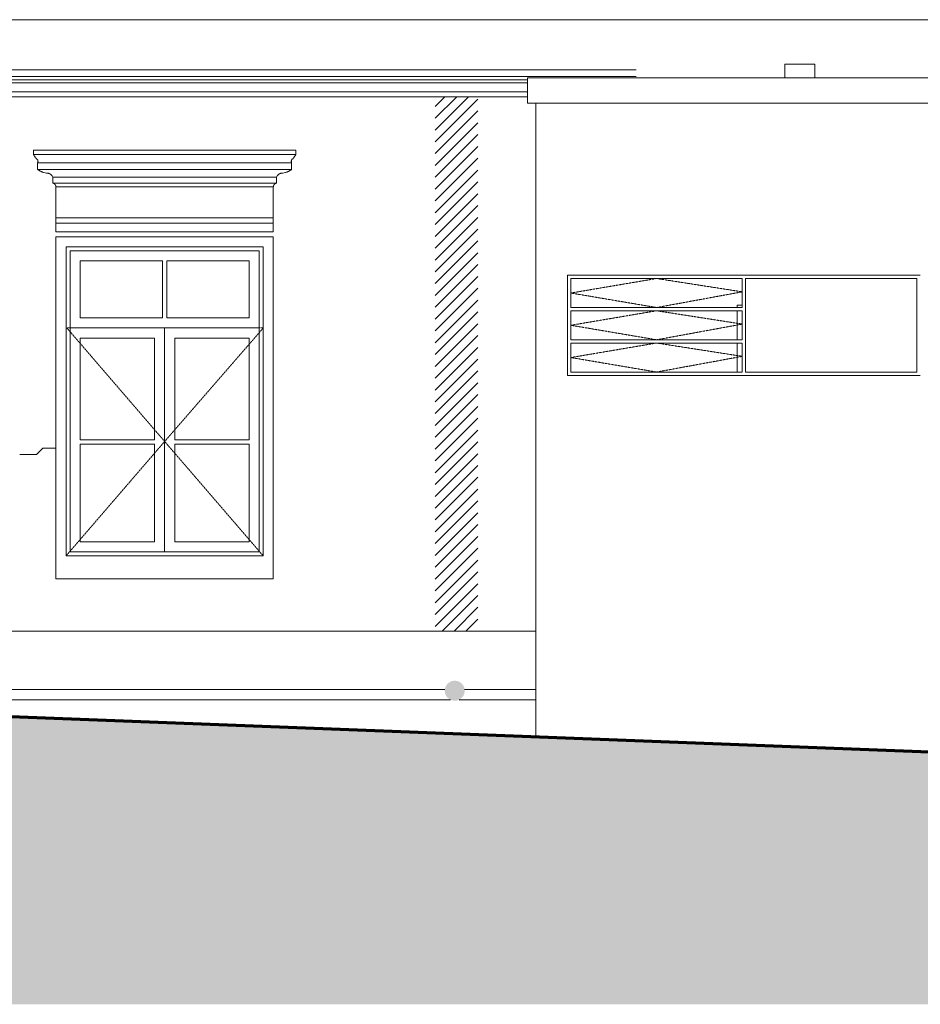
# Model space of a CAD drawing. Header units: millimetres. Extents: x -5998 to 64464, y -2232 to 8822.
# Tile 9 of 52: x -1656 to 3731, y -953 to 4939. Entities that reach past the tile are written whole.
import ezdxf

# ---------------------------------------------------------------- set-up
doc = ezdxf.new("R2010")
doc.units = ezdxf.units.MM
doc.linetypes.add('_Tracejado pequeno', pattern=[2.25, 1.5, -0.75])
for name, color, linetype, lineweight in [('A-DETL', 90, 'Continuous', 18), ('A-DETL-GENF', 92, 'Continuous', 18), ('A-FLOR', 192, 'Continuous', 18), ('A-FLOR-PATT', 8, 'Continuous', 18), ('A-GENM', 13, 'Continuous', 18), ('A-GLAZ', 151, 'Continuous', 18), ('A-GLAZ-HDLN', 1, '_Tracejado pequeno', 18), ('A-ROOF', 132, 'Continuous', 18), ('A-WALL', 113, 'Continuous', 18)]:
    doc.layers.add(name, color=color, linetype=linetype, lineweight=lineweight)

# ---------------------------------------------------------------- blocks, each defined once
blk = doc.blocks.new('Window_CV - Window_CV - 1 divisão-4329170-ELEVAÇÃO 3 - MAPEAMENTO DE DANOS')
at = {"layer": 'A-GLAZ'}
for p, q in [((-138.9, 3640), (-1438.9, 3640)), ((-1438.9, 3640), (-1438.9, 1594)), ((-138.9, 1594), (-138.9, 3640)), ((-1378.9, 1730), (-1378.9, 3580)), ((-1378.9, 3580), (-198.9, 3580)), ((-1353.9, 3555), (-1353.9, 1755)), ((-1353.9, 3555), (-223.9, 3555)), ((-223.9, 1755), (-223.9, 3555)), ((-198.9, 3580), (-198.9, 1730)), ((-1293.9, 3495), (-1293.9, 3154)), ((-801.4, 3495), (-1293.9, 3495)), ((-801.4, 3154), (-801.4, 3495)), ((-776.4, 3495), (-776.4, 3154)), ((-283.9, 3495), (-776.4, 3495)), ((-283.9, 3154), (-283.9, 3495)), ((-801.4, 3154), (-1293.9, 3154)), ((-283.9, 3154), (-776.4, 3154)), ((-1353.9, 3094), (-223.9, 3094)), ((-788.9, 3094), (-1353.9, 3094)), ((-788.9, 3094), (-788.9, 1755)), ((-788.9, 1755), (-788.9, 3094)), ((-223.9, 3094), (-788.9, 3094)), ((-1293.9, 2424.5), (-1293.9, 3034)), ((-1293.9, 3034), (-848.9, 3034)), ((-848.9, 3034), (-848.9, 2424.5)), ((-728.9, 2424.5), (-728.9, 3034)), ((-728.9, 3034), (-283.9, 3034)), ((-283.9, 3034), (-283.9, 2424.5)), ((-848.9, 2424.5), (-1293.9, 2424.5)), ((-283.9, 2424.5), (-728.9, 2424.5)), ((-1293.9, 2399.5), (-1293.9, 1815)), ((-1293.9, 2399.5), (-848.9, 2399.5)), ((-848.9, 1815), (-848.9, 2399.5)), ((-728.9, 2399.5), (-283.9, 2399.5)), ((-728.9, 2399.5), (-728.9, 1815)), ((-283.9, 1815), (-283.9, 2399.5)), ((-1293.9, 1815), (-848.9, 1815)), ((-728.9, 1815), (-283.9, 1815)), ((-198.9, 1730), (-1378.9, 1730)), ((-1353.9, 1755), (-223.9, 1755)), ((-1438.9, 1594), (-138.9, 1594))]:
    blk.add_line(p, q, dxfattribs=at)
at = {"layer": 'A-GLAZ-HDLN'}
for p, q in [((-198.9, 3094), (-1373.7, 3094)), ((-788.9, 2415), (-1373.7, 3094)), ((-198.9, 3094), (-788.9, 2415)), ((-1378.9, 1730), (-788.9, 2415)), ((-788.9, 2415), (-198.9, 1730))]:
    blk.add_line(p, q, dxfattribs=at)
blk = doc.blocks.new('CV_08 - CV_08-4007806-ELEVAÇÃO 3 - MAPEAMENTO DE DANOS')
at = {"layer": 'A-GLAZ'}
for p, q in [((2666.1, 3390), (1641.1, 3390)), ((1641.1, 3390), (1641.1, 3216.3)), ((2666.1, 3216.3), (2666.1, 3390)), ((2686.1, 3390), (2686.1, 2830)), ((3711.1, 3390), (2686.1, 3390)), ((3711.1, 2830), (3711.1, 3390)), ((2666.1, 3216.3), (1641.1, 3216.3)), ((1641.1, 3023.3), (1641.1, 3197)), ((1641.1, 3197), (2666.1, 3197)), ((2666.1, 3197), (2666.1, 3023.3)), ((2666.1, 3023.3), (1641.1, 3023.3)), ((1641.1, 2830), (1641.1, 3004)), ((1641.1, 3004), (2666.1, 3004)), ((2666.1, 3004), (2666.1, 2830)), ((2666.1, 2830), (1641.1, 2830)), ((3711.1, 2830), (2686.1, 2830))]:
    blk.add_line(p, q, dxfattribs=at)
at = {"layer": 'A-GLAZ-HDLN'}
for p, q in [((1641.1, 3303.2), (2153.6, 3390)), ((2153.6, 3390), (2666.1, 3310.3)), ((2153.6, 3216.3), (1641.1, 3303.2)), ((2666.1, 3310.3), (2153.6, 3216.3)), ((1641.1, 3110.2), (2153.6, 3197)), ((2153.6, 3197), (2666.1, 3117.3)), ((2153.6, 3023.3), (1641.1, 3110.2)), ((2666.1, 3117.3), (2153.6, 3023.3)), ((1641.1, 2917.2), (2153.6, 3004)), ((2153.6, 3004), (2666.1, 2924.3)), ((2153.6, 2830.3), (1641.1, 2917.2)), ((2666.1, 2924.3), (2153.6, 2830.3))]:
    blk.add_line(p, q, dxfattribs=at)
blk = doc.blocks.new('ornamento esquadrias - ornamento esquadrias-V2-ELEVAÇÃO 3 - MAPEAMENTO DE DANOS')
at = {"layer": 'A-GENM'}
for p, q in [((-4.2, 4158), (-1573.6, 4158)), ((-1573.6, 4158), (-1573.6, 4133)), ((-4.2, 4133), (-1573.6, 4133)), ((-1573.6, 4133), (-4.2, 4133)), ((-4.2, 4133), (-4.2, 4158)), ((-1548.6, 4083), (-29.2, 4083)), ((-29.2, 4083), (-1548.6, 4083)), ((-1548.6, 4083), (-1548.6, 4043)), ((-29.2, 4043), (-29.2, 4083)), ((-29.2, 4043), (-1548.6, 4043)), ((-1548.6, 4043), (-29.2, 4043)), ((-1458.6, 3996.3), (-119.2, 3996.3)), ((-119.2, 3996.3), (-1458.6, 3996.3)), ((-1458.6, 3996.3), (-1458.6, 3961.3)), ((-119.2, 3961.3), (-1458.6, 3961.3)), ((-1458.6, 3961.3), (-119.2, 3961.3)), ((-119.2, 3961.3), (-119.2, 3996.3)), ((-138.9, 3938), (-1438.9, 3938)), ((-1438.9, 3938), (-1438.9, 3752.1)), ((-1438.9, 3938), (-138.9, 3938)), ((-138.9, 3752.1), (-138.9, 3938)), ((-138.9, 3752.1), (-1438.9, 3752.1)), ((-1438.9, 3752.1), (-138.9, 3752.1)), ((-1438.9, 3722.1), (-1438.9, 3752.1)), ((-1438.9, 3722.1), (-138.9, 3722.1)), ((-1438.9, 3669.1), (-1438.9, 3722.1)), ((-1438.9, 3722.1), (-138.9, 3722.1)), ((-138.9, 3752.1), (-138.9, 3722.1)), ((-138.9, 3722.1), (-138.9, 3669.1)), ((-138.9, 3669.1), (-1438.9, 3669.1))]:
    blk.add_line(p, q, dxfattribs=at)
for points, knots in [([(-1555, 4106.4), (-1556.5, 4108), (-1558.8, 4110.4), (-1561.6, 4113.7), (-1563.3, 4115.8), (-1564.5, 4117.5), (-1565.7, 4119.2), (-1566.8, 4120.9), (-1567.9, 4122.5), (-1568.9, 4124.1), (-1569.9, 4125.7), (-1570.8, 4127.4), (-1571.8, 4129.3), (-1572.6, 4130.8), (-1573.1, 4132), (-1573.5, 4132.7), (-1573.6, 4133), (-1573.6, 4133)], [0, 0, 0, 0, 0.142857, 0.214286, 0.285714, 0.321429, 0.357143, 0.428571, 0.464286, 0.5, 0.571429, 0.625, 0.678571, 0.785714, 0.839286, 0.892857, 1, 1, 1, 1]), ([(-4.2, 4133), (-4.2, 4133), (-4.4, 4132.6), (-5.1, 4131.1), (-5.8, 4129.7), (-6.7, 4128), (-7.8, 4125.9), (-8.9, 4124.1), (-9.9, 4122.5), (-11.2, 4120.5), (-12.6, 4118.5), (-14, 4116.6), (-14.9, 4115.3), (-16.2, 4113.7), (-17.7, 4111.8), (-19.9, 4109.4), (-21.6, 4107.6), (-22.8, 4106.4)], [0, 0, 0, 0, 0.142857, 0.214286, 0.285714, 0.357143, 0.428571, 0.5, 0.535714, 0.571429, 0.678571, 0.705357, 0.732143, 0.785714, 0.839286, 0.892857, 1, 1, 1, 1]), ([(-1548.6, 4083), (-1548.6, 4083), (-1548.4, 4083.4), (-1547.6, 4084.9), (-1546.8, 4087.3), (-1546.3, 4090.7), (-1546.5, 4094.1), (-1547.1, 4096.6), (-1547.7, 4098.1), (-1548.3, 4099.5), (-1549.2, 4101), (-1550.2, 4102.3), (-1551.8, 4104.2), (-1553.5, 4105.6), (-1555, 4106.4)], [0, 0, 0, 0, 0.125, 0.25, 0.375, 0.5, 0.625, 0.6875, 0.71875, 0.75, 0.8125, 0.84375, 0.875, 1, 1, 1, 1]), ([(-22.8, 4106.4), (-23.5, 4106), (-25, 4105), (-26.8, 4103.3), (-28.1, 4101.7), (-29, 4100.3), (-29.8, 4098.8), (-30.6, 4097), (-31.3, 4094.1), (-31.6, 4089.3), (-30.4, 4085.4), (-29.4, 4083.4), (-29.2, 4083), (-29.2, 4083)], [0, 0, 0, 0, 0.0625, 0.125, 0.1875, 0.21875, 0.25, 0.3125, 0.375, 0.5, 0.75, 0.875, 1, 1, 1, 1]), ([(-1548.6, 4043), (-1546.9, 4041.7), (-1543.4, 4039.1), (-1538.7, 4036.1), (-1534.6, 4033.7), (-1530.4, 4031.5), (-1526, 4029.4), (-1521.5, 4027.5), (-1516.9, 4025.7), (-1508.6, 4023.1), (-1501.3, 4021.5), (-1496.3, 4020.8)], [-1, -1, -1, -1, -0.875, -0.75, -0.6875, -0.625, -0.5, -0.4375, -0.375, -0.25, 0, 0, 0, 0]), ([(-1496.3, 4020.8), (-1493.6, 4021), (-1489.5, 4020.8), (-1484.3, 4019.7), (-1481.1, 4018.7), (-1478.6, 4017.7), (-1476.8, 4016.8), (-1475, 4015.9), (-1473.3, 4014.9), (-1471.7, 4013.7), (-1470.1, 4012.5), (-1468.6, 4011.2), (-1467.2, 4009.8), (-1465.8, 4008.4), (-1464.1, 4006.3), (-1461.3, 4002.5), (-1459.5, 3998.9), (-1458.6, 3996.3)], [-1, -1, -1, -1, -0.833333, -0.75, -0.666667, -0.625, -0.583333, -0.541667, -0.5, -0.458333, -0.416667, -0.375, -0.333333, -0.291667, -0.25, -0.166667, 0, 0, 0, 0]), ([(-119.2, 3996.3), (-118.3, 3998.9), (-116.4, 4002.5), (-113.3, 4006.9), (-111.1, 4009.4), (-109.2, 4011.2), (-107.7, 4012.5), (-106.1, 4013.7), (-104.4, 4014.9), (-102.7, 4015.9), (-101, 4016.9), (-99.2, 4017.7), (-97.3, 4018.5), (-95.4, 4019.1), (-92.9, 4019.9), (-88.2, 4020.8), (-84.2, 4021), (-81.5, 4020.8)], [-1, -1, -1, -1, -0.833333, -0.75, -0.666667, -0.625, -0.583333, -0.541667, -0.5, -0.458333, -0.416667, -0.375, -0.333333, -0.291667, -0.25, -0.166667, 0, 0, 0, 0]), ([(-81.5, 4020.8), (-76.5, 4021.5), (-69.2, 4023.1), (-60.9, 4025.7), (-56.3, 4027.5), (-52.9, 4028.9), (-49.6, 4030.4), (-46.3, 4032), (-43.2, 4033.7), (-39.1, 4036.1), (-34.4, 4039.1), (-30.9, 4041.7), (-29.2, 4043)], [-1, -1, -1, -1, -0.75, -0.625, -0.5625, -0.5, -0.4375, -0.375, -0.3125, -0.25, -0.125, 0, 0, 0, 0]), ([(-1458.6, 3961.3), (-1457.7, 3961.1), (-1456.3, 3960.7), (-1454.6, 3960.1), (-1453.4, 3959.5), (-1452.2, 3958.9), (-1451, 3958.3), (-1449.9, 3957.6), (-1449, 3956.9), (-1448.3, 3956.4), (-1447.6, 3955.8), (-1446.8, 3955.1), (-1445.9, 3954.1), (-1445, 3953.1), (-1444.1, 3952.1), (-1443.3, 3951), (-1442.6, 3949.9), (-1441.9, 3948.7), (-1441.3, 3947.5), (-1440.5, 3945.8), (-1439.5, 3942.7), (-1439, 3939.9), (-1438.9, 3938)], [-1, -1, -1, -1, -0.916667, -0.875, -0.833333, -0.791667, -0.75, -0.708333, -0.666667, -0.645833, -0.625, -0.583333, -0.541667, -0.5, -0.458333, -0.416667, -0.375, -0.333333, -0.291667, -0.25, -0.166667, 0, 0, 0, 0]), ([(-138.9, 3938), (-138.8, 3939.9), (-138.3, 3942.7), (-137.1, 3946.2), (-136.1, 3948.3), (-135.2, 3949.9), (-134.4, 3951), (-133.7, 3952.1), (-132.8, 3953.1), (-131.9, 3954.1), (-131, 3955.1), (-130, 3955.9), (-129, 3956.8), (-127.9, 3957.6), (-126.8, 3958.3), (-125.6, 3958.9), (-124.4, 3959.5), (-123.2, 3960.1), (-121.4, 3960.7), (-120.1, 3961.1), (-119.2, 3961.3)], [-1, -1, -1, -1, -0.833333, -0.75, -0.666667, -0.625, -0.583333, -0.541667, -0.5, -0.458333, -0.416667, -0.375, -0.333333, -0.291667, -0.25, -0.208333, -0.166667, -0.125, -0.083333, 0, 0, 0, 0])]:
    blk.add_open_spline(points, degree=3, knots=knots, dxfattribs=at)
blk = doc.blocks.new('ORNAMENTO SUPERIOR - ORNAMENTO SUPERIOR-4323885-ELEVAÇÃO 3 - MAPEAMENTO DE DANOS')
at = {"layer": 'A-GENM'}
blk.add_line((6780.8, 4938.7), (-2814.1, 4938.7), dxfattribs=at)
blk = doc.blocks.new('Embasamento - Embasamento-4325691-ELEVAÇÃO 3 - MAPEAMENTO DE DANOS')
at = {"layer": 'A-GENM'}
for p, q in [((830, 1280), (-2094.7, 1280)), ((1085.3, 1280), (830, 1280)), ((1431.1, 1280), (1085.3, 1280)), ((-2194.5, 930), (887.2, 930)), ((1005.5, 930), (1431.1, 930))]:
    blk.add_line(p, q, dxfattribs=at)
blk = doc.blocks.new('ORNAMENTO 2 - ORNAMENTO 2-4325827-ELEVAÇÃO 3 - MAPEAMENTO DE DANOS')
at = {"layer": 'A-GENM'}
for p, q in [((-3449, 4638.7), (2031.1, 4638.7)), ((-3449, 4598), (-3449, 4638.7)), ((2031.1, 4598), (-3449, 4598)), ((-3419, 4578), (-3419, 4598)), ((1381.1, 4578), (-3419, 4578)), ((-3370, 4561.3), (-3389.8, 4578)), ((-3370, 4507.7), (-3370, 4561.3)), ((-3185.6, 4561.3), (-3370, 4561.3)), ((1381.1, 4561.3), (-2814.1, 4561.3)), ((-3185.6, 4507.7), (-3370, 4507.7)), ((-3359.6, 4477.7), (-3359.6, 4507.7)), ((-3185.6, 4477.7), (-3359.6, 4477.7)), ((1381.1, 4507.7), (-2814.1, 4507.7)), ((-2350, 4477.7), (-2814.1, 4477.7)), ((-2094.7, 4477.7), (-2350, 4477.7)), ((830, 4477.7), (-2094.7, 4477.7)), ((1085.3, 4477.7), (830, 4477.7)), ((1381.1, 4477.7), (1085.3, 4477.7))]:
    blk.add_line(p, q, dxfattribs=at)

msp = doc.modelspace()

# ---------------------------------------------------------------- hatches: boundary and pattern name
at = {"layer": 'A-DETL-GENF'}
h = msp.add_hatch(dxfattribs=at)
h.set_pattern_fill('FP_9', color=231, style=0, pattern_type=2)
h.set_pattern_definition([(45, (11188.586, 0), (-35.35534, 35.35534), [])])
h.paths.add_polyline_path([(830, 1280), (1085.3, 1280), (1085.3, 4477.7), (830, 4477.7), (830, 1730)], flags=0)
msp.add_hatch(color=1, dxfattribs=at).paths.add_polyline_path([(946.4, 863.6), (961.9, 865.7), (976.4, 871.7), (988.8, 881.2), (998.3, 893.6), (1004.3, 908.1), (1006.4, 923.6), (1004.3, 939.2), (998.3, 953.6), (988.8, 966.1), (976.4, 975.6), (961.9, 981.6), (946.4, 983.6), (930.8, 981.6), (916.4, 975.6), (903.9, 966.1), (894.4, 953.6), (888.4, 939.2), (886.4, 923.6), (888.4, 908.1), (894.4, 893.6), (903.9, 881.2), (916.4, 871.7), (930.8, 865.7)], flags=0)
at = {"layer": 'A-FLOR-PATT'}
h = msp.add_hatch(dxfattribs=at)
h.set_pattern_fill('FP_8', color=256, style=0, pattern_type=2)
h.set_pattern_definition([(0, (11188.6, 0), (317.5, 317.5), [317.5, -317.5]), (0, (11188.6, 119.06), (317.5, 317.5), [317.5, -317.5]), (0, (11188.6, 238.12), (317.5, 317.5), [317.5, -317.5]), (90, (11228.27, 277.8), (-317.5, 317.5), [317.5, -317.5]), (90, (11347.34, 277.8), (-317.5, 317.5), [317.5, -317.5]), (90, (11466.4, 277.8), (-317.5, 317.5), [317.5, -317.5])])
h.paths.add_polyline_path([(-3348.9, -952.8), (30065.8, -952.8), (30065.8, -450), (-3348.9, 830), (-3348.9, 137.6)], flags=0)

# ---------------------------------------------------------------- linework, layer by layer
at = {"layer": 'A-DETL'}
for p, q in [((-1555.9, 2336.3), (-1517.9, 2374.4)), ((-1517.9, 2374.4), (-1438.9, 2374.4)), ((-1655.9, 2336.3), (-1555.9, 2336.3))]:
    msp.add_line(p, q, dxfattribs=at)
at = {"layer": 'A-FLOR', "lineweight": 70}
msp.add_line((30065.8, -450), (-3348.9, 830), dxfattribs=at)
at = {"layer": 'A-FLOR'}
for p, q in [((-2227.7, 870), (920.4, 870)), ((972.3, 870), (1431.1, 870))]:
    msp.add_line(p, q, dxfattribs=at)
at = {"layer": 'A-ROOF'}
for p, q in [((1381.1, 4590), (10051.1, 4590)), ((1381.1, 4440), (1381.1, 4590)), ((10051.1, 4440), (1381.1, 4440))]:
    msp.add_line(p, q, dxfattribs=at)
at = {"layer": 'A-WALL'}
for p, q in [((2921.1, 4671.9), (3101.1, 4671.9)), ((2921.1, 4590), (2921.1, 4671.9)), ((3101.1, 4671.9), (3101.1, 4590)), ((1431.1, 4440), (1431.1, 646.9)), ((1621.1, 2810), (1621.1, 3410)), ((1621.1, 3410), (3731.1, 3410)), ((2636.1, 3216.3), (2636.1, 3230)), ((2636.1, 3230), (2666.1, 3230)), ((2636.1, 3023.3), (2636.1, 3197)), ((2636.1, 2830), (2636.1, 3004)), ((3731.1, 2810), (1621.1, 2810))]:
    msp.add_line(p, q, dxfattribs=at)

# ---------------------------------------------------------------- block references
at = {"layer": 'A-GENM'}
for name in ['ORNAMENTO SUPERIOR - ORNAMENTO SUPERIOR-4323885-ELEVAÇÃO 3 - MAPEAMENTO DE DANOS', 'ORNAMENTO 2 - ORNAMENTO 2-4325827-ELEVAÇÃO 3 - MAPEAMENTO DE DANOS', 'ornamento esquadrias - ornamento esquadrias-V2-ELEVAÇÃO 3 - MAPEAMENTO DE DANOS', 'Embasamento - Embasamento-4325691-ELEVAÇÃO 3 - MAPEAMENTO DE DANOS']:
    msp.add_blockref(name, (0, 0), dxfattribs=at)
at = {"layer": 'A-GLAZ'}
for name in ['Window_CV - Window_CV - 1 divisão-4329170-ELEVAÇÃO 3 - MAPEAMENTO DE DANOS', 'CV_08 - CV_08-4007806-ELEVAÇÃO 3 - MAPEAMENTO DE DANOS']:
    msp.add_blockref(name, (0, 0), dxfattribs=at)

doc.saveas('drawing.dxf')
